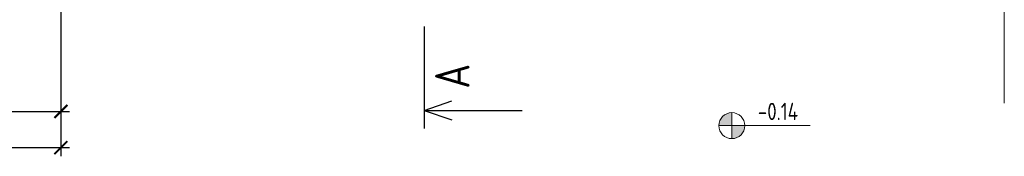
# Model space of a CAD drawing. Header units: millimetres. Extents: x -369365 to -339167, y -1124824 to -1021600.
# Tile 22 of 27: x -359163 to -353469, y -1054140 to -1053351. Entities that reach past the tile are written whole.
import ezdxf

# ---------------------------------------------------------------- set-up
doc = ezdxf.new("R2010")
doc.units = ezdxf.units.MM
doc.layers.get('0').update_dxf_attribs({"lineweight": 20})
doc.layers.add('000', color=7, linetype='Continuous', lineweight=13, true_color=0x5b686d)
doc.layers.add('005 Text', color=1, linetype='Continuous', lineweight=25)
doc.layers.add('010 Wymiary', color=7, linetype='Continuous', lineweight=9)
doc.styles.add('ISOCPEUR', font='isocpeur.ttf', dxfattribs={"width": 0.8})
doc.dimstyles.new('06.  1_50', dxfattribs={"dimscale": 50, "dimtxt": 2, "dimasz": 1.5, "dimexe": 1, "dimexo": 1, "dimgap": 0.5, "dimtad": 1, "dimdec": 0, "dimlfac": 0.1, "dimtxsty": 'ISOCPEUR', "dimblk": 'ARCHTICK', "dimcen": -5, "dimdle": 1, "dimadec": 0, "dimazin": 0, "dimtfac": 1, "dimtdec": 0, "dimtmove": 0, "dimatfit": 3, "dimfxl": 1, "dimarcsym": 0})

# ---------------------------------------------------------------- blocks, each defined once
blk = doc.blocks.new('_ArchTick')
at = {"color": 0, "linetype": 'ByBlock', "const_width": 0.15}
blk.add_lwpolyline([(-0.5, -0.5), (0.5, 0.5)], dxfattribs=at)
blk = doc.blocks.new('*D129')
at = {"layer": '010 Wymiary', "color": 0, "lineweight": -2, "transparency": 16777216}
for p, q in [((-358925.1, -1053062.3), (-358925.1, -1053931.2)), ((-360025.1, -1053362.3), (-360025.1, -1053931.2)), ((-360075.1, -1053881.2), (-358875.1, -1053881.2))]:
    blk.add_line(p, q, dxfattribs=at)
at = {"layer": 'Defpoints', "color": 0, "transparency": 16777216}
for p in [(-358925.1, -1053012.3), (-360025.1, -1053312.3), (-358925.1, -1053881.2)]:
    blk.add_point(p, dxfattribs=at)
at = {"layer": '010 Wymiary', "color": 0, "lineweight": -2, "transparency": 16777216, "xscale": 75, "yscale": 75, "zscale": 75, "rotation": 180}
blk.add_blockref('_ArchTick', (-360025.1, -1053881.2), dxfattribs=at)
at = {"layer": '010 Wymiary', "color": 0, "lineweight": -2, "transparency": 16777216, "xscale": 75, "yscale": 75, "zscale": 75}
blk.add_blockref('_ArchTick', (-358925.1, -1053881.2), dxfattribs=at)
at = {"layer": '010 Wymiary', "color": 0, "transparency": 16777216, "insert": (-359475.1, -1053806.2), "char_height": 100, "attachment_point": 5, "style": 'ISOCPEUR'}
blk.add_mtext('110', dxfattribs=at)
blk = doc.blocks.new('*D153')
at = {"layer": '010 Wymiary', "color": 0, "lineweight": -2, "transparency": 16777216}
for p, q in [((-361575.1, -1053062.3), (-361575.1, -1054140.2)), ((-358925.1, -1053062.3), (-358925.1, -1054140.2)), ((-361625.1, -1054090.2), (-358875.1, -1054090.2))]:
    blk.add_line(p, q, dxfattribs=at)
at = {"layer": 'Defpoints', "color": 0, "transparency": 16777216}
for p in [(-361575.1, -1053012.3), (-358925.1, -1053012.3), (-358925.1, -1054090.2)]:
    blk.add_point(p, dxfattribs=at)
at = {"layer": '010 Wymiary', "color": 0, "lineweight": -2, "transparency": 16777216, "xscale": 75, "yscale": 75, "zscale": 75, "rotation": 180}
blk.add_blockref('_ArchTick', (-361575.1, -1054090.2), dxfattribs=at)
at = {"layer": '010 Wymiary', "color": 0, "lineweight": -2, "transparency": 16777216, "xscale": 75, "yscale": 75, "zscale": 75}
blk.add_blockref('_ArchTick', (-358925.1, -1054090.2), dxfattribs=at)
at = {"layer": '010 Wymiary', "color": 0, "transparency": 16777216, "insert": (-360250.1, -1054015.2), "char_height": 100, "attachment_point": 5, "style": 'ISOCPEUR'}
blk.add_mtext('265', dxfattribs=at)

msp = doc.modelspace()

# ---------------------------------------------------------------- hatches: boundary and pattern name
at = {"layer": '010 Wymiary'}
h = msp.add_hatch(color=256, dxfattribs=at)
h.dxf.hatch_style = 1
h.paths.add_polyline_path([(-355045, -1053888.1, 0.414214), (-355120, -1053963.1), (-355045, -1053963.1)])
h.paths.add_polyline_path([(-355045, -1054038.1, 0.414214), (-354970, -1053963.1), (-355045, -1053963.1)])

# ---------------------------------------------------------------- linework, layer by layer
at = {"layer": '000'}
msp.add_line((-353469.3, -1053832.6), (-353469.3, -1052210.6), dxfattribs=at)
at = {"layer": '005 Text'}
for p, q in [((-356823.4, -1053389.8), (-356823.4, -1053980.3)), ((-356823.4, -1053874.9), (-356663.5, -1053820.5)), ((-356823.4, -1053874.9), (-356258.4, -1053874.9)), ((-356823.4, -1053874.9), (-356663.5, -1053929.2))]:
    msp.add_line(p, q, dxfattribs=at)
at = {"layer": '010 Wymiary'}
for p, q in [((-355045, -1053888.1), (-355045, -1054038.1)), ((-355120, -1053963.1), (-354970, -1053963.1)), ((-354970, -1053963.1), (-354591.2, -1053963.1))]:
    msp.add_line(p, q, dxfattribs=at)
msp.add_circle((-355045, -1053963.1), 75, dxfattribs=at)

# ---------------------------------------------------------------- texts
at = {"layer": '005 Text', "insert": (-356661.6, -1053677.6), "char_height": 200, "attachment_point": 5, "rotation": 89.9989, "style": 'ISOCPEUR'}
msp.add_mtext('A', dxfattribs=at)
at = {"layer": '010 Wymiary', "insert": (-354778.4, -1053881.1), "char_height": 100, "attachment_point": 5, "style": 'ISOCPEUR'}
msp.add_mtext('-0.14', dxfattribs=at)

# ---------------------------------------------------------------- dimensions: what is measured, and where the dimension line sits
at = {"layer": '010 Wymiary'}
dim = msp.add_linear_dim(base=(-358925.1, -1054090.2), p1=(-361575.1, -1053012.3), p2=(-358925.1, -1053012.3), dimstyle='06.  1_50', dxfattribs=at)
dim.commit()
dim.dimension.update_dxf_attribs({"geometry": '*D153', "text_midpoint": (-360250.1, -1054015.2)})
dim = msp.add_linear_dim(base=(-358925.1, -1053881.2), p1=(-360025.1, -1053312.3), p2=(-358925.1, -1053012.3), dimstyle='06.  1_50', override={"dimtmove": 1}, dxfattribs=at)
dim.commit()
dim.dimension.update_dxf_attribs({"geometry": '*D129', "text_midpoint": (-359475.1, -1053806.2)})

doc.saveas('drawing.dxf')
